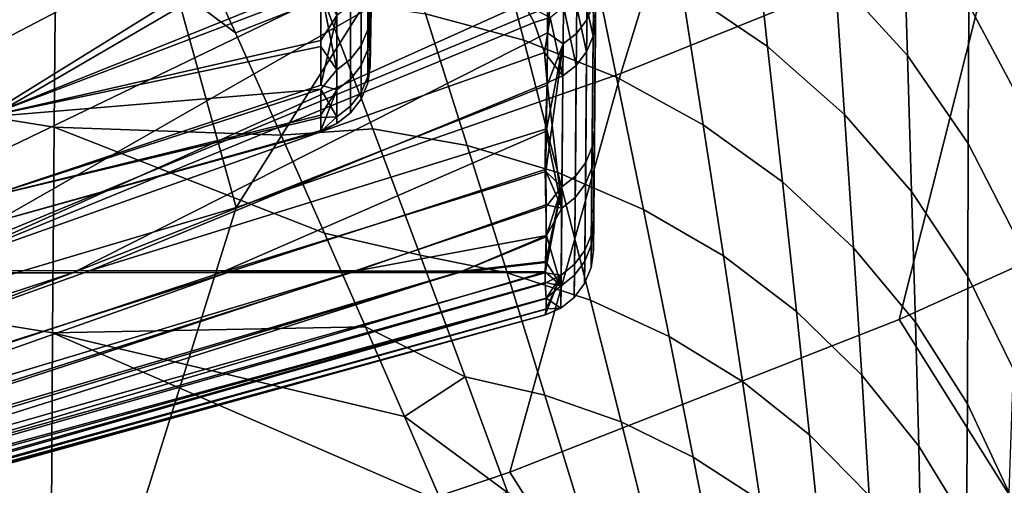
# Model space of a CAD drawing. Header units: metres. Extents: x -109 to 109, y -100 to 76.
# Tile 105 of 256: x 7.73 to 10.61, y -91.6 to -90.24. Entities that reach past the tile are written whole.
import ezdxf

# ---------------------------------------------------------------- set-up
doc = ezdxf.new("R2010")
doc.units = ezdxf.units.M
doc.layers.add('solid_21062310', color=7, linetype='CONTINUOUS')

msp = doc.modelspace()

# ---------------------------------------------------------------- linework, layer by layer
at = {"layer": 'solid_21062310'}
for points in [[(8.771327, -89.197052, -1.980624), (8.771327, -88.965622, -0.100585), (8.752565, -90.116005, -0.538061), (8.752565, -90.245338, -1.646416)], [(8.771327, -89.132568, -7.654464), (8.752565, -90.257759, -7.218079), (8.752565, -90.133362, -8.327003)], [(8.771327, -89.132568, -7.654464), (8.771327, -89.280716, -5.766055), (8.752565, -90.339958, -6.105207), (8.752565, -90.257759, -7.218079)], [(9.408114, -90.626877, -0.347794), (9.411469, -90.241379, 1.81781), (9.421118, -89.135765, 1.817215), (9.417728, -89.525208, -0.273482)], [(9.412346, -90.147697, -11.229305), (9.408703, -90.563995, -9.074002), (9.417749, -89.52713, -8.709964), (9.421146, -89.138969, -10.796351)], [(8.771327, -89.197052, -1.980624), (8.752565, -90.332504, -2.758928), (8.752565, -90.377365, -3.874003), (8.771327, -89.302246, -3.871943)], [(8.771327, -89.197052, -1.980624), (8.752565, -90.245338, -1.646416), (8.752565, -90.332504, -2.758928)], [(8.771327, -89.280716, -5.766055), (8.752565, -90.379852, -4.989982), (8.752565, -90.339958, -6.105207)], [(8.771327, -89.280716, -5.766055), (8.771327, -89.302246, -3.871943), (8.752565, -90.377365, -3.874003), (8.752565, -90.379852, -4.989982)], [(8.360023, -90.790916, 7.235548), (9.256739, -89.36972, 8.522579), (8.075441, -89.761551, 8.814289)], [(8.360023, -90.790916, 7.235548), (9.485474, -90.399681, 6.964372), (9.749389, -89.544586, 7.922376), (9.256739, -89.36972, 8.522579)], [(9.40616, -90.851883, -2.52162), (9.408114, -90.626877, -0.347794), (9.417728, -89.525208, -0.273482), (9.415697, -89.759079, -2.373345)], [(9.408703, -90.563995, -9.074002), (9.406457, -90.820206, -6.901557), (9.415709, -89.759926, -6.608004), (9.417749, -89.52713, -8.709964)], [(9.485474, -90.399681, 6.964372), (10.593904, -89.952911, 6.660443), (9.749389, -89.544586, 7.922376)], [(7.827545, -90.556, -32.00177), (5.905457, -90.247688, -32.249187), (5.913588, -89.587708, -31.578892), (7.833846, -89.887871, -31.294355)], [(9.391556, -89.668121, -13.371898), (9.386528, -90.242439, -11.249599), (9.405584, -90.196938, -11.239023), (9.410602, -89.623512, -13.357997)], [(9.361423, -89.706749, -13.383972), (9.356385, -90.281853, -11.258785), (9.386528, -90.242439, -11.249599), (9.391556, -89.668121, -13.371898)], [(9.32212, -89.736938, -13.393451), (9.317074, -90.312653, -11.265997), (9.356385, -90.281853, -11.258785), (9.361423, -89.706749, -13.383972)], [(10.312088, -89.934387, -28.810892), (10.323838, -90.346428, -29.234509), (10.112368, -90.114784, -29.460554), (10.085014, -89.697693, -29.064482)], [(9.32212, -89.736938, -13.393451), (9.270996, -90.20488, -11.803124), (9.270933, -90.279961, -11.496216)], [(9.32212, -89.736938, -13.393451), (9.270933, -90.279961, -11.496216), (9.317074, -90.312653, -11.265997)], [(9.870227, -89.911308, -29.682903), (9.915154, -90.320274, -30.077398), (9.664497, -90.149788, -30.270329), (9.600247, -89.738373, -29.898958)], [(8.360023, -90.790916, 7.235548), (8.075441, -89.761551, 8.814289), (6.876519, -90.094994, 9.067477), (7.210677, -91.132423, 7.472266)], [(9.405609, -90.916245, -4.708937), (9.40616, -90.851883, -2.52162), (9.415697, -89.759079, -2.373345), (9.415024, -89.837257, -4.487515)], [(9.406457, -90.820206, -6.901557), (9.405609, -90.916245, -4.708937), (9.415024, -89.837257, -4.487515), (9.415709, -89.759926, -6.608004)], [(10.670352, -90.07338, -27.835676), (10.657503, -90.486519, -28.299616), (10.503664, -90.198357, -28.554939), (10.505944, -89.778496, -28.122673)], [(8.464421, -89.787285, -30.951674), (8.614978, -90.179428, -31.27807), (8.358246, -90.280258, -31.502874), (8.21524, -89.966499, -31.236612)], [(9.097212, -89.901939, -30.633259), (9.201564, -90.301834, -30.990623), (8.914278, -90.224556, -31.139763), (8.787216, -89.827477, -30.799015)], [(8.358246, -90.280258, -31.502874), (8.491714, -90.579346, -31.779791), (7.827545, -90.556, -32.00177), (7.833846, -89.887871, -31.294355)], [(8.21524, -89.966499, -31.236612), (8.358246, -90.280258, -31.502874), (7.833846, -89.887871, -31.294355)], [(7.587676, -90.48243, 0.134458), (7.623637, -90.526505, -0.172436), (8.608496, -89.915924, 1.699594), (7.623637, -90.134216, 1.96147)], [(8.608496, -90.130379, 0.597161), (8.608496, -89.915924, 1.699594), (7.623637, -90.526505, -0.172436)], [(9.390782, -90.009796, -30.456341), (9.473475, -90.410339, -30.832396), (9.201564, -90.301834, -30.990623), (9.097212, -89.901939, -30.633259)], [(10.112368, -90.114784, -29.460554), (10.139825, -90.519264, -29.879805), (9.915154, -90.320274, -30.077398), (9.870227, -89.911308, -29.682903)], [(9.160778, -91.564873, 5.501155), (10.299501, -91.118423, 5.219525), (10.593904, -89.952911, 6.660443), (9.485474, -90.399681, 6.964372)], [(10.299501, -91.118423, 5.219525), (11.417562, -90.613869, 4.906063), (10.593904, -89.952911, 6.660443)], [(10.503664, -90.198357, -28.554939), (10.502167, -90.603531, -29.00741), (10.323838, -90.346428, -29.234509), (10.312088, -89.934387, -28.810892)], [(11.417562, -90.613869, 4.906063), (10.815453, -90.093628, 6.260354), (10.593904, -89.952911, 6.660443)], [(9.664497, -90.149788, -30.270329), (9.726835, -90.548828, -30.666929), (9.473475, -90.410339, -30.832396), (9.390782, -90.009796, -30.456341)], [(8.725663, -90.317177, -7.598434), (8.725663, -90.062302, -9.446766), (8.745313, -90.016205, -9.438916), (8.745313, -90.270683, -7.593516)], [(8.745313, -90.270683, -7.593516), (8.745313, -90.016205, -9.438916), (8.752565, -90.133362, -8.327003)], [(8.694884, -90.357269, -7.602674), (8.694885, -90.102036, -9.453533), (8.725663, -90.062302, -9.446766), (8.725663, -90.317177, -7.598434)], [(8.596992, -90.084816, -9.864482), (8.608496, -90.152786, -9.462176), (7.623637, -90.526505, -8.822429), (7.623637, -90.134216, -10.956332)], [(9.27144, -90.107513, -12.181348), (8.757259, -90.203316, -12.417428), (7.395125, -90.98201, -10.713608), (9.270996, -90.20488, -11.803124)], [(8.654956, -90.388367, -7.605964), (8.654957, -90.132866, -9.458784), (8.694885, -90.102036, -9.453533), (8.694884, -90.357269, -7.602674)], [(8.745312, -90.328903, -2.01269), (8.745312, -90.112991, -0.162382), (8.725662, -90.159233, -0.155496), (8.725662, -90.375496, -2.008743)], [(8.745312, -90.328903, -2.01269), (8.752565, -90.116005, -0.538061), (8.745312, -90.112991, -0.162382)], [(8.745312, -90.328903, -2.01269), (8.752565, -90.245338, -1.646416), (8.752565, -90.116005, -0.538061)], [(9.36721, -90.117203, 2.631662), (9.40469, -90.290199, 1.828395), (9.385612, -90.335846, 1.838317), (9.34822, -90.163246, 2.639711)], [(9.36721, -90.117203, 2.631662), (9.411469, -90.241379, 1.81781), (9.40469, -90.290199, 1.828395)], [(10.323838, -90.346428, -29.234509), (10.335881, -90.744431, -29.679859), (10.139825, -90.519264, -29.879805), (10.112368, -90.114784, -29.460554)], [(8.654953, -90.230034, -0.144953), (8.608496, -90.130379, 0.597161), (7.623637, -90.526505, -0.172436), (8.608496, -90.302818, -0.512622)], [(8.608496, -90.152786, -9.462176), (8.608496, -90.320282, -8.35164), (7.623637, -90.526505, -8.822429)], [(8.654956, -90.388367, -7.605964), (8.608496, -90.152786, -9.462176), (8.654957, -90.132866, -9.458784)], [(8.654956, -90.388367, -7.605964), (8.608496, -90.320282, -8.35164), (8.608496, -90.152786, -9.462176)], [(8.745313, -90.270683, -7.593516), (8.752565, -90.133362, -8.327003), (8.752565, -90.257759, -7.218079)], [(9.405584, -90.196938, -11.239023), (9.401937, -90.613274, -9.08367), (9.408703, -90.563995, -9.074002), (9.412346, -90.147697, -11.229305)], [(9.915154, -90.320274, -30.077398), (9.958679, -90.71566, -30.496161), (9.726835, -90.548828, -30.666929), (9.664497, -90.149788, -30.270329)], [(8.614978, -90.179428, -31.27807), (8.759843, -90.561195, -31.630953), (8.491714, -90.579346, -31.779791), (8.358246, -90.280258, -31.502874)], [(8.914278, -90.224556, -31.139763), (9.036335, -90.610168, -31.506952), (8.759843, -90.561195, -31.630953), (8.614978, -90.179428, -31.27807)], [(8.725662, -90.375496, -2.008743), (8.725662, -90.159233, -0.155496), (8.694882, -90.199104, -0.149559), (8.694883, -90.415665, -2.00534)], [(9.34822, -90.163246, 2.639711), (9.385612, -90.335846, 1.838317), (9.355452, -90.375366, 1.846934), (9.318194, -90.203392, 2.645443)], [(7.88117, -90.194595, 4.323717), (6.386183, -90.974983, 2.780417), (5.78428, -90.974724, 3.268375), (7.141745, -90.194275, 4.933344)], [(7.599214, -90.203896, -13.532582), (6.269639, -90.983658, -11.840546), (6.857597, -90.982315, -11.300647), (8.197222, -90.203613, -12.99472)], [(8.568769, -90.194946, 3.65618), (6.947088, -90.975258, 2.245837), (6.386183, -90.974983, 2.780417), (7.88117, -90.194595, 4.323717)], [(8.197222, -90.203613, -12.99472), (6.857597, -90.982315, -11.300647), (7.395125, -90.98201, -10.713608), (8.757259, -90.203316, -12.417428)], [(9.201887, -90.194069, 2.93773), (7.463395, -90.975563, 1.668068), (6.947088, -90.975258, 2.245837), (8.568769, -90.194946, 3.65618)], [(9.270933, -90.279961, -11.496216), (9.270996, -90.20488, -11.803124), (7.395125, -90.98201, -10.713608), (7.882557, -90.981682, -10.084352)], [(9.201887, -90.194069, 2.93773), (9.232383, -90.250404, 2.673824), (7.463395, -90.975563, 1.668068)], [(8.694883, -90.415665, -2.00534), (8.694882, -90.199104, -0.149559), (8.654953, -90.230034, -0.144953), (8.654954, -90.446823, -2.0027)], [(9.279042, -90.235077, 2.648492), (9.232383, -90.250404, 2.673824), (9.201887, -90.194069, 2.93773)], [(9.318194, -90.203392, 2.645443), (9.355452, -90.375366, 1.846934), (9.316127, -90.40625, 1.853697), (9.279042, -90.235077, 2.648492)], [(9.386528, -90.242439, -11.249599), (9.382873, -90.659431, -9.090864), (9.401937, -90.613274, -9.08367), (9.405584, -90.196938, -11.239023)], [(10.657503, -90.486519, -28.299616), (10.645268, -90.88308, -28.781916), (10.502167, -90.603531, -29.00741), (10.503664, -90.198357, -28.554939)], [(8.654953, -90.230034, -0.144953), (8.608496, -90.302818, -0.512622), (8.608496, -90.432991, -1.628152)], [(8.654954, -90.446823, -2.0027), (8.654953, -90.230034, -0.144953), (8.608496, -90.432991, -1.628152)], [(9.201564, -90.301834, -30.990623), (9.301573, -90.689095, -31.374126), (9.036335, -90.610168, -31.506952), (8.914278, -90.224556, -31.139763)], [(9.279042, -90.235077, 2.648492), (9.261972, -90.337921, 2.266613), (9.232383, -90.250404, 2.673824)], [(9.279042, -90.235077, 2.648492), (9.316127, -90.40625, 1.853697), (9.261972, -90.337921, 2.266613)], [(9.401339, -90.675728, -0.332686), (9.40469, -90.290199, 1.828395), (9.411469, -90.241379, 1.81781), (9.408114, -90.626877, -0.347794)], [(7.823089, -91.157944, -32.761452), (5.898674, -90.844765, -32.97324), (5.905457, -90.247688, -32.249187), (7.827545, -90.556, -32.00177)], [(9.232383, -90.250404, 2.673824), (9.261972, -90.337921, 2.266613), (7.463395, -90.975563, 1.668068)], [(8.745312, -90.328903, -2.01269), (8.752565, -90.332504, -2.758928), (8.752565, -90.245338, -1.646416)], [(8.745313, -90.270683, -7.593516), (8.752565, -90.257759, -7.218079), (8.752565, -90.339958, -6.105207)], [(9.356385, -90.281853, -11.258785), (9.352721, -90.699402, -9.097114), (9.382873, -90.659431, -9.090864), (9.386528, -90.242439, -11.249599)], [(9.270263, -90.433128, -10.822207), (9.270933, -90.279961, -11.496216), (7.882557, -90.981682, -10.084352)], [(8.745313, -90.270683, -7.593516), (8.745313, -90.407913, -5.735713), (8.725663, -90.454628, -5.737681), (8.725663, -90.317177, -7.598434)], [(8.745313, -90.270683, -7.593516), (8.752565, -90.339958, -6.105207), (8.745313, -90.407913, -5.735713)], [(9.317074, -90.312653, -11.265997), (9.270933, -90.279961, -11.496216), (9.270263, -90.433128, -10.822207)], [(9.317074, -90.312653, -11.265997), (9.313405, -90.730644, -9.102019), (9.352721, -90.699402, -9.097114), (9.356385, -90.281853, -11.258785)], [(9.382259, -90.721977, -0.326154), (9.385612, -90.335846, 1.838317), (9.40469, -90.290199, 1.828395), (9.401339, -90.675728, -0.332686)], [(8.608496, -90.432991, -1.628152), (8.608496, -90.302818, -0.512622), (7.623637, -90.526505, -0.172436), (7.623637, -90.762711, -2.329204)], [(8.654956, -90.388367, -7.605964), (8.608496, -90.445488, -7.235543), (7.623637, -90.526505, -8.822429), (8.608496, -90.320282, -8.35164)], [(8.725663, -90.317177, -7.598434), (8.725663, -90.454628, -5.737681), (8.694884, -90.494904, -5.739377), (8.694884, -90.357269, -7.602674)], [(9.473475, -90.410339, -30.832396), (9.552455, -90.797043, -31.234028), (9.301573, -90.689095, -31.374126), (9.201564, -90.301834, -30.990623)], [(9.317074, -90.312653, -11.265997), (9.267638, -90.568108, -10.162005), (9.266043, -90.685799, -9.511723)], [(9.317074, -90.312653, -11.265997), (9.266043, -90.685799, -9.511723), (9.313405, -90.730644, -9.102019)], [(9.317074, -90.312653, -11.265997), (9.270263, -90.433128, -10.822207), (9.267638, -90.568108, -10.162005)], [(10.139825, -90.519264, -29.879805), (10.166298, -90.90889, -30.322084), (9.958679, -90.71566, -30.496161), (9.915154, -90.320274, -30.077398)], [(9.270336, -90.426468, 1.858162), (7.931789, -90.975883, 1.050819), (7.463395, -90.975563, 1.668068), (9.261972, -90.337921, 2.266613)], [(8.745313, -90.427345, -3.872951), (8.745312, -90.328903, -2.01269), (8.725662, -90.375496, -2.008743), (8.725662, -90.474091, -3.871959)], [(8.745313, -90.427345, -3.872951), (8.752565, -90.332504, -2.758928), (8.745312, -90.328903, -2.01269)], [(8.745313, -90.427345, -3.872951), (8.752565, -90.377365, -3.874003), (8.752565, -90.332504, -2.758928)], [(8.745313, -90.407913, -5.735713), (8.752565, -90.339958, -6.105207), (8.752565, -90.379852, -4.989982)], [(9.316127, -90.40625, 1.853697), (9.270336, -90.426468, 1.858162), (9.261972, -90.337921, 2.266613)], [(9.352097, -90.762032, -0.320481), (9.355452, -90.375366, 1.846934), (9.385612, -90.335846, 1.838317), (9.382259, -90.721977, -0.326154)], [(10.502167, -90.603531, -29.00741), (10.501031, -90.993141, -29.479898), (10.335881, -90.744431, -29.679859), (10.323838, -90.346428, -29.234509)], [(8.694884, -90.357269, -7.602674), (8.694884, -90.494904, -5.739377), (8.654955, -90.526146, -5.740692), (8.654956, -90.388367, -7.605964)], [(8.725662, -90.474091, -3.871959), (8.725662, -90.375496, -2.008743), (8.694883, -90.415665, -2.00534), (8.694883, -90.514397, -3.871104)], [(8.745313, -90.407913, -5.735713), (8.752565, -90.379852, -4.989982), (8.752565, -90.377365, -3.874003)], [(8.745313, -90.407913, -5.735713), (8.752565, -90.377365, -3.874003), (8.745313, -90.427345, -3.872951)], [(9.312771, -90.793327, -0.316028), (9.316127, -90.40625, 1.853697), (9.355452, -90.375366, 1.846934), (9.352097, -90.762032, -0.320481)], [(7.994992, -91.958717, 5.749609), (9.160778, -91.564873, 5.501155), (9.485474, -90.399681, 6.964372), (8.360023, -90.790916, 7.235548)], [(8.654956, -90.388367, -7.605964), (8.654955, -90.526146, -5.740692), (8.608496, -90.445488, -7.235543)], [(8.745313, -90.407913, -5.735713), (8.745313, -90.427345, -3.872951), (8.725662, -90.474091, -3.871959), (8.725663, -90.454628, -5.737681)], [(9.312771, -90.793327, -0.316028), (9.270336, -90.426468, 1.858162), (9.316127, -90.40625, 1.853697)], [(9.726835, -90.548828, -30.666929), (9.786048, -90.932762, -31.088297), (9.552455, -90.797043, -31.234028), (9.473475, -90.410339, -30.832396)], [(8.654954, -90.446823, -2.0027), (8.608496, -90.432991, -1.628152), (7.623637, -90.762711, -2.329204), (8.608496, -90.520714, -2.747821)], [(9.267638, -90.568108, -10.162005), (9.270263, -90.433128, -10.822207), (7.882557, -90.981682, -10.084352), (8.31659, -90.981331, -9.417145)], [(9.264905, -90.561768, 1.20462), (7.931789, -90.975883, 1.050819), (9.270336, -90.426468, 1.858162)], [(8.694883, -90.514397, -3.871104), (8.694883, -90.415665, -2.00534), (8.654954, -90.446823, -2.0027), (8.654955, -90.545662, -3.87044)], [(9.312771, -90.793327, -0.316028), (9.264905, -90.561768, 1.20462), (9.270336, -90.426468, 1.858162)], [(8.608496, -90.445488, -7.235543), (7.623637, -90.762711, -6.665662), (7.623637, -90.526505, -8.822429)], [(8.608496, -90.445488, -7.235543), (8.608496, -90.528221, -6.115496), (7.623637, -90.762711, -6.665662)], [(8.654955, -90.526146, -5.740692), (8.608496, -90.528221, -6.115496), (8.608496, -90.445488, -7.235543)], [(8.654954, -90.446823, -2.0027), (8.608496, -90.520714, -2.747821), (8.608496, -90.565865, -3.870015)], [(8.654955, -90.545662, -3.87044), (8.654954, -90.446823, -2.0027), (8.608496, -90.565865, -3.870015)], [(8.725663, -90.454628, -5.737681), (8.725662, -90.474091, -3.871959), (8.694883, -90.514397, -3.871104), (8.694884, -90.494904, -5.739377)], [(8.694884, -90.494904, -5.739377), (8.694883, -90.514397, -3.871104), (8.654955, -90.545662, -3.87044), (8.654955, -90.526146, -5.740692)], [(8.608496, -90.565865, -3.870015), (8.608496, -90.520714, -2.747821), (7.623637, -90.762711, -2.329204), (7.623637, -90.841583, -4.497433)], [(8.608496, -90.528221, -6.115496), (8.608496, -90.568367, -4.993114), (7.623637, -90.841583, -4.497433), (7.623637, -90.762711, -6.665662)], [(8.654955, -90.526146, -5.740692), (8.608496, -90.568367, -4.993114), (8.608496, -90.528221, -6.115496)], [(8.654955, -90.526146, -5.740692), (8.654955, -90.545662, -3.87044), (8.608496, -90.568367, -4.993114)], [(10.335881, -90.744431, -29.679859), (10.347264, -91.126259, -30.146736), (10.166298, -90.90889, -30.322084), (10.139825, -90.519264, -29.879805)], [(8.618379, -90.865868, -32.068165), (8.738932, -91.140251, -32.368073), (7.823089, -91.157944, -32.761452), (7.827545, -90.556, -32.00177)], [(8.491714, -90.579346, -31.779791), (8.618379, -90.865868, -32.068165), (7.827545, -90.556, -32.00177)], [(8.654955, -90.545662, -3.87044), (8.608496, -90.565865, -3.870015), (8.608496, -90.568367, -4.993114)], [(9.958679, -90.71566, -30.496161), (9.99962, -91.094658, -30.938635), (9.786048, -90.932762, -31.088297), (9.726835, -90.548828, -30.666929)], [(8.608496, -90.568367, -4.993114), (8.608496, -90.565865, -3.870015), (7.623637, -90.841583, -4.497433)], [(9.264293, -90.680382, 0.552087), (8.349264, -90.976219, 0.398052), (7.931789, -90.975883, 1.050819), (9.264905, -90.561768, 1.20462)], [(9.266043, -90.685799, -9.511723), (9.267638, -90.568108, -10.162005), (8.31659, -90.981331, -9.417145)], [(8.759843, -90.561195, -31.630953), (8.898544, -90.93071, -32.010387), (8.618379, -90.865868, -32.068165), (8.491714, -90.579346, -31.779791)], [(9.036335, -90.610168, -31.506952), (9.152908, -90.982376, -31.900457), (8.898544, -90.93071, -32.010387), (8.759843, -90.561195, -31.630953)], [(9.312771, -90.793327, -0.316028), (9.264293, -90.680382, 0.552087), (9.264905, -90.561768, 1.20462)], [(9.401937, -90.613274, -9.08367), (9.399681, -90.87027, -6.903567), (9.406457, -90.820206, -6.901557), (9.408703, -90.563995, -9.074002)], [(9.301573, -90.689095, -31.374126), (9.396762, -91.06176, -31.783466), (9.152908, -90.982376, -31.900457), (9.036335, -90.610168, -31.506952)], [(9.382873, -90.659431, -9.090864), (9.38061, -90.916832, -6.907342), (9.399681, -90.87027, -6.903567), (9.401937, -90.613274, -9.08367)], [(11.877303, -91.35183, 3.230212), (11.417562, -90.613869, 4.906063), (10.299501, -91.118423, 5.219525), (10.778702, -91.880455, 3.531671)], [(10.645268, -90.88308, -28.781916), (10.633345, -91.262497, -29.282261), (10.501031, -90.993141, -29.479898), (10.502167, -90.603531, -29.00741)], [(9.401339, -90.675728, -0.332686), (9.408114, -90.626877, -0.347794), (9.40616, -90.851883, -2.52162), (9.399382, -90.901588, -2.516238)], [(9.352721, -90.699402, -9.097114), (9.350452, -90.957153, -6.91062), (9.38061, -90.916832, -6.907342), (9.382873, -90.659431, -9.090864)], [(9.267229, -90.78801, -8.861194), (9.266043, -90.685799, -9.511723), (8.31659, -90.981331, -9.417145), (8.694284, -90.980965, -8.716503)], [(9.266475, -90.783447, -0.101028), (8.71314, -90.976578, -0.286043), (8.349264, -90.976219, 0.398052), (9.264293, -90.680382, 0.552087)], [(9.312771, -90.793327, -0.316028), (9.266475, -90.783447, -0.101028), (9.264293, -90.680382, 0.552087)], [(9.313405, -90.730644, -9.102019), (9.266043, -90.685799, -9.511723), (9.267229, -90.78801, -8.861194)], [(9.552455, -90.797043, -31.234028), (9.627255, -91.167946, -31.660778), (9.396762, -91.06176, -31.783466), (9.301573, -90.689095, -31.374126)], [(9.313405, -90.730644, -9.102019), (9.311131, -90.98867, -6.913194), (9.350452, -90.957153, -6.91062), (9.352721, -90.699402, -9.097114)], [(9.380302, -90.948196, -2.513131), (9.382259, -90.721977, -0.326154), (9.401339, -90.675728, -0.332686), (9.399382, -90.901588, -2.516238)], [(9.313405, -90.730644, -9.102019), (9.265161, -90.952202, -7.542411), (9.264398, -90.982033, -7.235726)], [(9.313405, -90.730644, -9.102019), (9.264398, -90.982033, -7.235726), (9.311131, -90.98867, -6.913194)], [(9.313405, -90.730644, -9.102019), (9.267445, -90.876862, -8.203822), (9.265161, -90.952202, -7.542411)], [(9.313405, -90.730644, -9.102019), (9.267229, -90.78801, -8.861194), (9.267445, -90.876862, -8.203822)], [(9.35014, -90.988556, -2.510432), (9.352097, -90.762032, -0.320481), (9.382259, -90.721977, -0.326154), (9.380302, -90.948196, -2.513131)], [(10.166298, -90.90889, -30.322084), (10.190677, -91.280846, -30.786791), (9.99962, -91.094658, -30.938635), (9.958679, -90.71566, -30.496161)], [(10.501031, -90.993141, -29.479898), (10.499461, -91.365234, -29.972166), (10.347264, -91.126259, -30.146736), (10.335881, -90.744431, -29.679859)], [(9.267445, -90.876862, -8.203822), (9.267229, -90.78801, -8.861194), (8.694284, -90.980965, -8.716503), (9.013082, -90.980583, -7.987175)], [(9.266475, -90.783447, -0.101028), (9.267852, -90.872711, -0.758739), (8.71314, -90.976578, -0.286043)], [(9.312771, -90.793327, -0.316028), (9.267852, -90.872711, -0.758739), (9.266475, -90.783447, -0.101028)], [(9.310813, -91.020096, -2.508314), (9.312771, -90.793327, -0.316028), (9.352097, -90.762032, -0.320481), (9.35014, -90.988556, -2.510432)], [(6.805526, -92.29866, 5.964065), (7.994992, -91.958717, 5.749609), (8.360023, -90.790916, 7.235548), (7.210677, -91.132423, 7.472266)], [(9.310813, -91.020096, -2.508314), (9.267852, -90.872711, -0.758739), (9.312771, -90.793327, -0.316028)], [(9.786048, -90.932762, -31.088297), (9.841693, -91.299683, -31.533829), (9.627255, -91.167946, -31.660778), (9.552455, -90.797043, -31.234028)], [(7.820145, -91.690338, -33.567146), (5.893098, -91.374977, -33.745106), (5.898674, -90.844765, -32.97324), (7.823089, -91.157944, -32.761452)], [(9.398828, -90.966553, -4.710479), (9.405609, -90.916245, -4.708937), (9.406457, -90.820206, -6.901557), (9.399681, -90.87027, -6.903567)], [(9.030623, -91.286079, -32.416328), (8.738932, -91.140251, -32.368073), (8.618379, -90.865868, -32.068165), (8.898544, -90.93071, -32.010387)], [(9.267852, -90.872711, -0.758739), (9.021079, -90.976944, -0.997072), (8.71314, -90.976578, -0.286043)], [(9.267852, -90.872711, -0.758739), (9.265834, -90.94899, -1.422977), (9.021079, -90.976944, -0.997072)], [(9.310813, -91.020096, -2.508314), (9.265834, -90.94899, -1.422977), (9.267852, -90.872711, -0.758739)], [(9.38061, -90.916832, -6.907342), (9.379751, -91.01326, -4.710813), (9.398828, -90.966553, -4.710479), (9.399681, -90.87027, -6.903567)], [(9.399382, -90.901588, -2.516238), (9.40616, -90.851883, -2.52162), (9.405609, -90.916245, -4.708937), (9.398828, -90.966553, -4.710479)], [(9.265161, -90.952202, -7.542411), (9.267445, -90.876862, -8.203822), (9.013082, -90.980583, -7.987175)], [(9.379751, -91.01326, -4.710813), (9.380302, -90.948196, -2.513131), (9.399382, -90.901588, -2.516238), (9.398828, -90.966553, -4.710479)], [(9.152908, -90.982376, -31.900457), (9.263612, -91.339348, -32.320091), (9.030623, -91.286079, -32.416328), (8.898544, -90.93071, -32.010387)], [(9.350452, -90.957153, -6.91062), (9.34959, -91.053711, -4.711103), (9.379751, -91.01326, -4.710813), (9.38061, -90.916832, -6.907342)], [(9.99962, -91.094658, -30.938635), (10.037568, -91.455437, -31.4041), (9.841693, -91.299683, -31.533829), (9.786048, -90.932762, -31.088297)], [(10.347264, -91.126259, -30.146736), (10.356981, -91.489136, -30.634544), (10.190677, -91.280846, -30.786791), (10.166298, -90.90889, -30.322084)], [(9.265161, -90.952202, -7.542411), (9.013082, -90.980583, -7.987175), (9.264398, -90.982033, -7.235726)], [(9.265834, -90.94899, -1.422977), (9.264774, -90.979141, -1.7289), (9.021079, -90.976944, -0.997072)], [(9.310813, -91.020096, -2.508314), (9.264774, -90.979141, -1.7289), (9.265834, -90.94899, -1.422977)], [(9.311131, -90.98867, -6.913194), (9.310266, -91.085327, -4.711332), (9.34959, -91.053711, -4.711103), (9.350452, -90.957153, -6.91062)], [(9.34959, -91.053711, -4.711103), (9.35014, -90.988556, -2.510432), (9.380302, -90.948196, -2.513131), (9.379751, -91.01326, -4.710813)], [(7.463395, -90.975563, 1.668068), (7.931789, -90.975883, 1.050819), (6.203495, -91.594116, -0.28238), (5.979366, -91.594116, 0.02995)], [(7.931789, -90.975883, 1.050819), (8.349264, -90.976219, 0.398052), (6.411325, -91.594116, -0.605784), (6.203495, -91.594116, -0.28238)], [(7.882557, -90.981682, -10.084352), (6.266586, -91.508385, -9.21101), (6.221326, -91.599312, -8.686119), (6.264305, -91.594109, -8.621565)], [(7.882557, -90.981682, -10.084352), (6.264305, -91.594109, -8.621565), (6.467397, -91.594109, -8.295164), (8.31659, -90.981331, -9.417145)], [(7.882557, -90.981682, -10.084352), (7.395125, -90.98201, -10.713608), (6.266831, -91.409103, -9.813722), (6.266586, -91.508385, -9.21101)], [(8.349264, -90.976219, 0.398052), (6.60231, -91.594116, -0.939412), (6.411325, -91.594116, -0.605784)], [(8.694284, -90.980965, -8.716503), (8.31659, -90.981331, -9.417145), (6.467397, -91.594109, -8.295164), (6.653497, -91.594109, -7.958786)], [(8.349264, -90.976219, 0.398052), (8.71314, -90.976578, -0.286043), (6.77595, -91.594116, -1.282388), (6.60231, -91.594116, -0.939412)], [(8.694284, -90.980965, -8.716503), (6.653497, -91.594109, -7.958786), (6.822116, -91.594109, -7.613314)], [(8.71314, -90.976578, -0.286043), (9.021079, -90.976944, -0.997072), (6.931788, -91.594109, -1.633811), (6.77595, -91.594116, -1.282388)], [(9.013082, -90.980583, -7.987175), (8.694284, -90.980965, -8.716503), (6.822116, -91.594109, -7.613314), (6.972813, -91.594109, -7.259656)], [(9.021079, -90.976944, -0.997072), (7.069414, -91.594109, -1.992758), (6.931788, -91.594109, -1.633811)], [(9.264398, -90.982033, -7.235726), (9.013082, -90.980583, -7.987175), (6.972813, -91.594109, -7.259656), (7.105189, -91.594109, -6.89874)], [(9.021079, -90.976944, -0.997072), (9.264774, -90.979141, -1.7289), (7.188467, -91.594109, -2.358284), (7.069414, -91.594109, -1.992758)], [(9.264626, -91.012383, -6.879238), (9.264398, -90.982033, -7.235726), (7.105189, -91.594109, -6.89874), (7.218899, -91.594109, -6.531516)], [(9.264774, -90.979141, -1.7289), (9.264333, -91.010384, -2.089392), (7.188467, -91.594109, -2.358284)], [(9.396762, -91.06176, -31.783466), (9.486816, -91.418106, -32.218307), (9.263612, -91.339348, -32.320091), (9.152908, -90.982376, -31.900457)], [(9.310813, -91.020096, -2.508314), (9.264333, -91.010384, -2.089392), (9.264774, -90.979141, -1.7289)], [(9.311131, -90.98867, -6.913194), (9.264398, -90.982033, -7.235726), (9.264626, -91.012383, -6.879238)], [(9.311131, -90.98867, -6.913194), (9.264626, -91.012383, -6.879238), (9.267541, -91.057335, -6.20588)], [(9.311131, -90.98867, -6.913194), (9.267419, -91.088669, -5.515526), (9.264829, -91.104889, -4.826675)], [(9.311131, -90.98867, -6.913194), (9.264829, -91.104889, -4.826675), (9.310266, -91.085327, -4.711332)], [(9.311131, -90.98867, -6.913194), (9.267541, -91.057335, -6.20588), (9.267419, -91.088669, -5.515526)], [(9.310266, -91.085327, -4.711332), (9.310813, -91.020096, -2.508314), (9.35014, -90.988556, -2.510432), (9.34959, -91.053711, -4.711103)], [(9.267093, -91.055908, -2.761656), (7.288633, -91.594109, -2.729432), (7.188467, -91.594109, -2.358284), (9.264333, -91.010384, -2.089392)], [(9.267541, -91.057335, -6.20588), (9.264626, -91.012383, -6.879238), (7.218899, -91.594109, -6.531516), (7.313642, -91.594109, -6.158948)], [(9.310813, -91.020096, -2.508314), (9.267093, -91.055908, -2.761656), (9.264333, -91.010384, -2.089392)], [(10.633345, -91.262497, -29.282261), (10.621111, -91.623016, -29.800417), (10.499461, -91.365234, -29.972166), (10.501031, -90.993141, -29.479898)], [(9.310266, -91.085327, -4.711332), (9.267093, -91.055908, -2.761656), (9.310813, -91.020096, -2.508314)], [(9.267093, -91.055908, -2.761656), (7.369651, -91.594109, -3.105223), (7.288633, -91.594109, -2.729432)], [(9.267541, -91.057335, -6.20588), (7.313642, -91.594109, -6.158948), (7.389171, -91.594109, -5.782014)], [(9.268082, -91.087578, -3.453473), (7.431307, -91.594109, -3.484673), (7.369651, -91.594109, -3.105223), (9.267093, -91.055908, -2.761656)], [(9.267419, -91.088669, -5.515526), (9.267541, -91.057335, -6.20588), (7.389171, -91.594109, -5.782014), (7.445286, -91.594109, -5.401706)], [(9.310266, -91.085327, -4.711332), (9.268082, -91.087578, -3.453473), (9.267093, -91.055908, -2.761656)], [(9.627255, -91.167946, -31.660778), (9.697629, -91.521423, -32.112171), (9.486816, -91.418106, -32.218307), (9.396762, -91.06176, -31.783466)], [(9.265599, -91.104408, -4.146803), (7.473439, -91.594109, -3.866784), (7.431307, -91.594109, -3.484673), (9.268082, -91.087578, -3.453473)], [(9.264829, -91.104889, -4.826675), (9.267419, -91.088669, -5.515526), (7.445286, -91.594109, -5.401706), (7.481841, -91.594109, -5.019022)], [(9.265599, -91.104408, -4.146803), (7.495935, -91.594109, -4.250551), (7.473439, -91.594109, -3.866784)], [(9.264829, -91.104889, -4.826675), (7.481841, -91.594109, -5.019022), (7.498739, -91.594109, -4.634967)], [(9.265599, -91.104408, -4.146803), (9.264829, -91.104889, -4.826675), (7.498739, -91.594109, -4.634967), (7.495935, -91.594109, -4.250551)], [(9.310266, -91.085327, -4.711332), (9.264829, -91.104889, -4.826675), (9.265599, -91.104408, -4.146803)], [(9.310266, -91.085327, -4.711332), (9.265599, -91.104408, -4.146803), (9.268082, -91.087578, -3.453473)], [(10.190677, -91.280846, -30.786791), (10.21259, -91.633377, -31.273113), (10.037568, -91.455437, -31.4041), (9.99962, -91.094658, -30.938635)], [(10.778702, -91.880455, 3.531671), (10.299501, -91.118423, 5.219525), (9.160778, -91.564873, 5.501155), (9.659961, -92.352776, 3.801754)], [(10.499461, -91.365234, -29.972166), (10.496592, -91.717102, -30.483671), (10.356981, -91.489136, -30.634544), (10.347264, -91.126259, -30.146736)], [(8.960885, -91.651276, -33.000778), (9.061905, -91.887306, -33.332706), (7.820145, -91.690338, -33.567146), (7.823089, -91.157944, -32.761452)], [(8.738932, -91.140251, -32.368073), (8.85317, -91.402161, -32.679089), (7.823089, -91.157944, -32.761452)], [(8.85317, -91.402161, -32.679089), (8.960885, -91.651276, -33.000778), (7.823089, -91.157944, -32.761452)], [(9.030623, -91.286079, -32.416328), (8.85317, -91.402161, -32.679089), (8.738932, -91.140251, -32.368073)], [(9.841693, -91.299683, -31.533829), (9.893584, -91.648109, -32.002918), (9.697629, -91.521423, -32.112171), (9.627255, -91.167946, -31.660778)], [(9.030623, -91.286079, -32.416328), (9.155492, -91.625343, -32.848545), (8.85317, -91.402161, -32.679089)], [(9.263612, -91.339348, -32.320091), (9.367933, -91.679184, -32.765465), (9.155492, -91.625343, -32.848545), (9.030623, -91.286079, -32.416328)], [(10.037568, -91.455437, -31.4041), (10.072391, -91.796669, -31.89183), (9.893584, -91.648109, -32.002918), (9.841693, -91.299683, -31.533829)], [(10.356981, -91.489136, -30.634544), (10.364714, -91.831436, -31.142397), (10.21259, -91.633377, -31.273113), (10.190677, -91.280846, -30.786791)], [(9.486816, -91.418106, -32.218307), (9.571298, -91.75631, -32.678127), (9.367933, -91.679184, -32.765465), (9.263612, -91.339348, -32.320091)], [(7.818377, -92.150383, -34.412525), (5.888592, -91.834953, -34.558628), (5.893098, -91.374977, -33.745106), (7.820145, -91.690338, -33.567146)], [(10.621111, -91.623016, -29.800417), (10.607875, -91.962082, -30.335936), (10.496592, -91.717102, -30.483671), (10.499461, -91.365234, -29.972166)], [(9.155492, -91.625343, -32.848545), (8.960885, -91.651276, -33.000778), (8.85317, -91.402161, -32.679089)], [(9.697629, -91.521423, -32.112171), (9.763209, -91.855797, -32.587551), (9.571298, -91.75631, -32.678127), (9.486816, -91.418106, -32.218307)], [(10.21259, -91.633377, -31.273113), (10.231959, -91.96537, -31.780207), (10.072391, -91.796669, -31.89183), (10.037568, -91.455437, -31.4041)], [(10.496592, -91.717102, -30.483671), (10.49216, -92.047287, -31.013479), (10.364714, -91.831436, -31.142397), (10.356981, -91.489136, -30.634544)], [(9.893584, -91.648109, -32.002918), (9.941422, -91.976501, -32.494793), (9.763209, -91.855797, -32.587551), (9.697629, -91.521423, -32.112171)], [(9.659961, -92.352776, 3.801754), (9.160778, -91.564873, 5.501155), (7.994992, -91.958717, 5.749609), (8.51373, -92.773071, 4.042104)]]:
    msp.add_3dface(points, dxfattribs=at)

doc.saveas('drawing.dxf')
